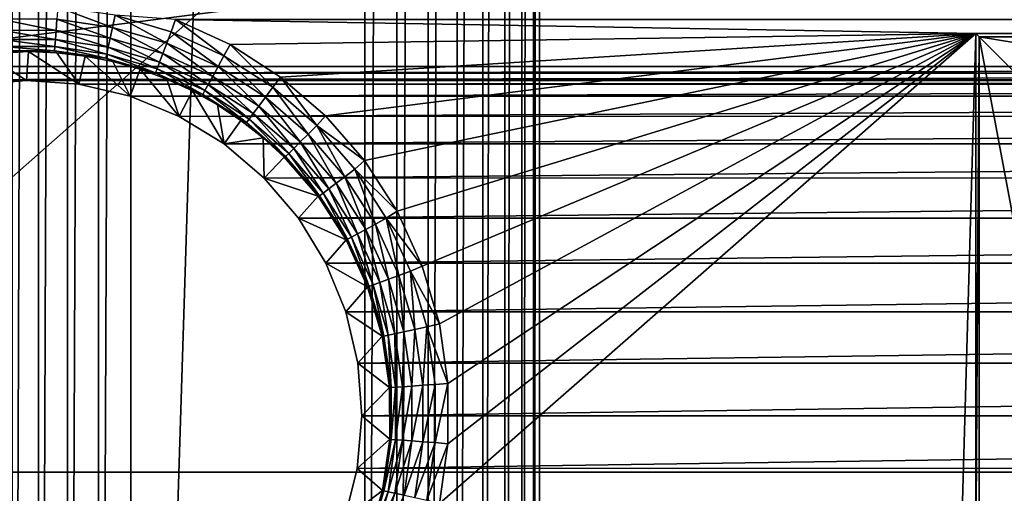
# Model space of a CAD drawing. Header units: metres. Extents: x -206 to 75, y -104 to 104.
# Tile 82 of 256: x -168 to -151, y -38 to -30. Entities that reach past the tile are written whole.
import ezdxf

# ---------------------------------------------------------------- set-up
doc = ezdxf.new("R2010")
doc.units = ezdxf.units.M
doc.layers.add('solid_01_1-CONSUMER_THERM_B_125288', color=7, linetype='CONTINUOUS')

msp = doc.modelspace()

# ---------------------------------------------------------------- linework, layer by layer
at = {"layer": 'solid_01_1-CONSUMER_THERM_B_125288'}
for points in [[(-158.776108, 66.195313), (-102.949013, 67.817345), (-158.757141, -66.251068)], [(-102.949013, 67.817345), (-158.757065, -66.804688), (-158.757141, -66.251068)], [(-102.949013, 67.817345), (-103.148926, 67.301086), (-158.757065, -66.804688)], [(-103.148926, 67.301086), (-103.25058, 66.756882), (-158.757065, -66.804688)], [(-103.25058, 66.756882), (-159.058624, -67.86515), (-158.858719, -67.348892)], [(-103.25058, 66.756882), (-103.250504, 66.203262), (-159.058624, -67.86515)], [(-103.25058, 66.756882), (-158.858719, -67.348892), (-158.757065, -66.804688)], [(-103.250504, 66.203262), (-103.231537, -66.243118), (-159.058624, -67.86515)], [(-158.877762, 65.651108), (-158.776108, 66.195313), (-158.858948, -65.706894)], [(-158.776108, 66.195313), (-158.757141, -66.251068), (-158.858948, -65.706894)], [(-159.077667, 65.13485), (-158.877762, 65.651108), (-159.059021, -65.190689)], [(-158.877762, 65.651108), (-158.858948, -65.706894), (-159.059021, -65.190689)], [(-159.369049, 64.664116), (-159.077667, 65.13485), (-159.350525, -64.720039)], [(-159.077667, 65.13485), (-159.059021, -65.190689), (-159.350525, -64.720039)], [(-159.741959, 64.254944), (-159.369049, 64.664116), (-159.723557, -64.310974)], [(-159.369049, 64.664116), (-159.350525, -64.720039), (-159.723557, -64.310974)], [(-167.784088, 64.253792), (-167.342255, 63.920231), (-167.765686, -64.312126)], [(-160.183701, 63.921257), (-159.741959, 64.254944), (-160.16539, -63.977417)], [(-159.741959, 64.254944), (-159.723557, -64.310974), (-160.16539, -63.977417)], [(-167.342255, 63.920231), (-167.323944, -63.978439), (-167.765686, -64.312126)], [(-167.342255, 63.920231), (-166.846649, 63.673542), (-167.323944, -63.978439)], [(-160.67923, 63.674427), (-160.183701, 63.921257), (-160.660995, -63.730724)], [(-160.183701, 63.921257), (-160.16539, -63.977417), (-160.660995, -63.730724)], [(-166.846649, 63.673542), (-166.8284, -63.731609), (-167.323944, -63.978439)], [(-166.846649, 63.673542), (-166.314148, 63.522121), (-166.8284, -63.731609)], [(-161.211685, 63.52285), (-160.67923, 63.674427), (-161.193481, -63.579304)], [(-160.67923, 63.674427), (-160.660995, -63.730724), (-161.193481, -63.579304)], [(-166.314148, 63.522121), (-166.295959, -63.580036), (-166.8284, -63.731609)], [(-166.314148, 63.522121), (-165.762909, 63.471123), (-166.295959, -63.580036)], [(-161.762909, 63.471695), (-161.211685, 63.52285), (-161.744736, -63.528305)], [(-161.211685, 63.52285), (-161.193481, -63.579304), (-161.744736, -63.528305)], [(-165.762909, 63.471123), (-165.744736, -63.528877), (-166.295959, -63.580036)], [(-161.762909, 63.471695), (-165.744736, -63.528877), (-165.762909, 63.471123)], [(-161.762909, 63.471695), (-161.744736, -63.528305), (-165.744736, -63.528877)], [(-173.500031, -37.518787, 108.5), (-88.500069, 37.481255, 108.5), (-173.500061, 37.481213, 108.5)], [(-173.500031, -37.518787, 108.5), (-88.500031, -37.518745, 108.5), (-88.500069, 37.481255, 108.5)], [(-170.501831, -20.31699, 63.5), (-91.498245, -20.316954, 63.5), (-171.602188, -30.582331, 63.5)], [(-171.602188, -30.582331, 63.5), (-91.498245, -20.316954, 63.5), (-90.397873, -30.582293, 63.5)], [(-167.000992, -29.565575, 6.024549), (-167.016068, -29.775648, 6.097567), (-166.061676, -29.913088, 6.097567)], [(-166.016861, -29.707296, 6.024549), (-167.000992, -29.565575, 6.024549), (-166.061676, -29.913088, 6.097567)], [(-167.980301, -29.775385, 6.097567), (-167.966858, -29.964111, 6.215427), (-167.029617, -29.964369, 6.215427)], [(-167.016068, -29.775648, 6.097567), (-167.980301, -29.775385, 6.097567), (-167.029617, -29.964369, 6.215427)], [(-167.016068, -29.775648, 6.097567), (-167.029617, -29.964369, 6.215427), (-166.101929, -30.097961, 6.215427)], [(-166.061676, -29.913088, 6.097567), (-167.016068, -29.775648, 6.097567), (-166.101929, -30.097961, 6.215427)], [(-166.016861, -29.707296, 6.024549), (-166.061676, -29.913088, 6.097567), (-165.136536, -30.184906, 6.097567)], [(-165.062912, -29.987583, 6.024549), (-166.016861, -29.707296, 6.024549), (-165.136536, -30.184906, 6.097567)], [(-164.989288, -29.780006, 6), (-166.016861, -29.707296, 6.024549), (-165.062912, -29.987583, 6.024549)], [(-164.989288, -29.780006, 6), (-165.062912, -29.987583, 6.024549), (-164.158539, -30.400732, 6.024549)], [(-106.000038, -29.760065, 6), (-164.989288, -29.780006, 6), (-97.023315, -29.784657, 6)], [(-151.300034, -30.018776, 6), (-97.023315, -29.784657, 6), (-164.989288, -29.780006, 6)], [(-164.052414, -30.207775, 6), (-164.989288, -29.780006, 6), (-164.158539, -30.400732, 6.024549)], [(-151.300034, -30.018776, 6), (-164.989288, -29.780006, 6), (-164.052414, -30.207775, 6)], [(-151.300034, -30.018776, 6), (-110.700035, -30.018757, 6), (-97.023315, -29.784657, 6)], [(-167.966858, -29.964111, 6.215427), (-167.955612, -30.122108, 6.372272), (-167.040955, -30.122358, 6.372272)], [(-167.029617, -29.964369, 6.215427), (-167.966858, -29.964111, 6.215427), (-167.040955, -30.122358, 6.372272)], [(-167.029617, -29.964369, 6.215427), (-167.040955, -30.122358, 6.372272), (-166.135635, -30.252731, 6.372272)], [(-166.101929, -30.097961, 6.215427), (-167.029617, -29.964369, 6.215427), (-166.135635, -30.252731, 6.372272)], [(-166.061676, -29.913088, 6.097567), (-166.101929, -30.097961, 6.215427), (-165.202682, -30.362171, 6.215427)], [(-165.136536, -30.184906, 6.097567), (-166.061676, -29.913088, 6.097567), (-165.202682, -30.362171, 6.215427)], [(-167.955612, -30.122108, 6.372272), (-167.947113, -30.241522, 6.560308), (-167.049515, -30.241768, 6.560308)], [(-167.040955, -30.122358, 6.372272), (-167.955612, -30.122108, 6.372272), (-167.049515, -30.241768, 6.560308)], [(-167.040955, -30.122358, 6.372272), (-167.049515, -30.241768, 6.560308), (-166.161102, -30.369705, 6.560308)], [(-166.135635, -30.252731, 6.372272), (-167.040955, -30.122358, 6.372272), (-166.161102, -30.369705, 6.560308)], [(-166.101929, -30.097961, 6.215427), (-166.135635, -30.252731, 6.372272), (-165.258072, -30.510572, 6.372272)], [(-165.202682, -30.362171, 6.215427), (-166.101929, -30.097961, 6.215427), (-165.258072, -30.510572, 6.372272)], [(-165.062912, -29.987583, 6.024549), (-165.136536, -30.184906, 6.097567), (-164.259491, -30.585573, 6.097567)], [(-164.158539, -30.400732, 6.024549), (-165.062912, -29.987583, 6.024549), (-164.259491, -30.585573, 6.097567)], [(-151.300034, -30.018776, 6), (-164.052414, -30.207775, 6), (-163.189484, -30.762552, 6)], [(-151.300034, -30.018776, 6), (-163.189484, -30.762552, 6), (-162.422577, -31.426207, 6)], [(-151.300034, -30.018776, 6), (-162.422577, -31.426207, 6), (-161.755081, -32.193226, 6)], [(-151.300034, -30.018776, 6), (-161.755081, -32.193226, 6), (-161.196762, -33.057041, 6)], [(-151.300034, -30.018776, 6), (-161.196762, -33.057041, 6), (-160.765945, -33.995502, 6)], [(-151.300034, -30.018776, 6), (-160.765945, -33.995502, 6), (-160.474503, -34.98354, 6)], [(-151.300034, -30.018776, 6), (-160.474503, -34.98354, 6), (-160.32724, -36.003078, 6)], [(-151.300034, -30.018776, 6), (-160.327316, -37.035706, 6), (-160.474426, -38.053673, 6)], [(-151.557495, -39.018776, 6.00003), (-151.300034, -30.018776, 6), (-160.474426, -38.053673, 6)], [(-151.300034, -30.018776, 6), (-160.32724, -36.003078, 6), (-160.327316, -37.035706, 6)], [(-151.557495, -39.018776, 6.00003), (-151.300034, -39.018776, 6), (-151.300034, -30.018776, 6)], [(-128.077698, -30.047371, 9.27799), (-110.700035, -30.018757, 6), (-151.300034, -30.018776, 6)], [(-151.242432, -30.076374, 12.6), (-151.300034, -30.018776, 6), (-151.300034, -39.018776, 6)], [(-151.242432, -30.076374, 12.6), (-140.931808, -30.076368, 12.6), (-151.300034, -30.018776, 6)], [(-139.351501, -30.066265, 11.442317), (-151.300034, -30.018776, 6), (-140.931808, -30.076368, 12.6)], [(-130.020325, -30.045218, 9.030996), (-128.077698, -30.047371, 9.27799), (-151.300034, -30.018776, 6)], [(-131.979736, -30.045218, 9.030996), (-130.020325, -30.045218, 9.030996), (-151.300034, -30.018776, 6)], [(-133.922379, -30.047375, 9.27799), (-131.979736, -30.045218, 9.030996), (-151.300034, -30.018776, 6)], [(-135.818588, -30.051651, 9.768003), (-133.922379, -30.047375, 9.27799), (-151.300034, -30.018776, 6)], [(-137.638733, -30.057985, 10.493666), (-135.818588, -30.051651, 9.768003), (-151.300034, -30.018776, 6)], [(-139.351501, -30.066265, 11.442317), (-137.638733, -30.057985, 10.493666), (-151.300034, -30.018776, 6)], [(-151.242432, -30.076374, 12.6), (-151.300034, -39.018776, 6), (-151.242432, -39.076374, 12.6)], [(-151.242432, -30.076374, 12.6), (-140.931808, -31.761173, 12.6), (-140.931808, -30.076368, 12.6)], [(-151.242432, -30.076374, 12.6), (-149.557632, -31.761177, 12.6), (-140.931808, -31.761173, 12.6)], [(-151.242432, -30.076374, 12.6), (-149.557632, -39.076374, 12.6), (-149.557632, -31.761177, 12.6)], [(-151.242432, -30.076374, 12.6), (-151.242432, -39.076374, 12.6), (-149.557632, -39.076374, 12.6)], [(-167.947113, -30.241522, 6.560308), (-167.941772, -30.31642, 6.770193), (-167.054901, -30.316662, 6.770193)], [(-167.049515, -30.241768, 6.560308), (-167.947113, -30.241522, 6.560308), (-167.054901, -30.316662, 6.770193)], [(-167.049515, -30.241768, 6.560308), (-167.054901, -30.316662, 6.770193), (-166.177078, -30.443075, 6.770193)], [(-166.161102, -30.369705, 6.560308), (-167.049515, -30.241768, 6.560308), (-166.177078, -30.443075, 6.770193)], [(-166.135635, -30.252731, 6.372272), (-166.161102, -30.369705, 6.560308), (-165.299911, -30.622734, 6.560308)], [(-165.258072, -30.510572, 6.372272), (-166.135635, -30.252731, 6.372272), (-165.299911, -30.622734, 6.560308)], [(-165.136536, -30.184906, 6.097567), (-165.202682, -30.362171, 6.215427), (-164.350189, -30.751627, 6.215427)], [(-164.259491, -30.585573, 6.097567), (-165.136536, -30.184906, 6.097567), (-164.350189, -30.751627, 6.215427)], [(-164.052414, -30.207775, 6), (-164.158539, -30.400732, 6.024549), (-163.322128, -30.938341, 6.024549)], [(-163.189484, -30.762552, 6), (-164.052414, -30.207775, 6), (-163.322128, -30.938341, 6.024549)], [(-168.434692, -30.897757, 63.5), (-167.536301, -30.820698, 63.5), (-168.234268, -30.371124, 6.991273)], [(-167.941772, -30.31642, 6.770193), (-168.234268, -30.371124, 6.991273), (-167.500031, -30.327435, 6.991273)], [(-167.536301, -30.820698, 63.5), (-167.500031, -30.327435, 6.991273), (-168.234268, -30.371124, 6.991273)], [(-167.054901, -30.316662, 6.770193), (-167.941772, -30.31642, 6.770193), (-167.500031, -30.327435, 6.991273)], [(-167.536301, -30.820698, 63.5), (-166.636993, -30.886318, 63.5), (-167.500031, -30.327435, 6.991273)], [(-167.054901, -30.316662, 6.770193), (-167.500031, -30.327435, 6.991273), (-167.015182, -30.346449, 6.991273)], [(-166.636993, -30.886318, 63.5), (-167.015182, -30.346449, 6.991273), (-167.500031, -30.327435, 6.991273)], [(-167.054901, -30.316662, 6.770193), (-167.015182, -30.346449, 6.991273), (-166.53331, -30.403372, 6.991273)], [(-166.177078, -30.443075, 6.770193), (-167.054901, -30.316662, 6.770193), (-166.53331, -30.403372, 6.991273)], [(-166.636993, -30.886318, 63.5), (-166.53331, -30.403372, 6.991273), (-167.015182, -30.346449, 6.991273)], [(-166.636993, -30.886318, 63.5), (-165.759308, -31.092979, 63.5), (-166.53331, -30.403372, 6.991273)], [(-166.177078, -30.443075, 6.770193), (-166.53331, -30.403372, 6.991273), (-166.057373, -30.497858, 6.991273)], [(-165.759308, -31.092979, 63.5), (-166.057373, -30.497858, 6.991273), (-166.53331, -30.403372, 6.991273)], [(-166.161102, -30.369705, 6.560308), (-166.177078, -30.443075, 6.770193), (-165.326172, -30.693085, 6.770193)], [(-166.177078, -30.443075, 6.770193), (-166.057373, -30.497858, 6.991273), (-165.590302, -30.629324, 6.991273)], [(-165.326172, -30.693085, 6.770193), (-166.177078, -30.443075, 6.770193), (-165.590302, -30.629324, 6.991273)], [(-165.299911, -30.622734, 6.560308), (-166.161102, -30.369705, 6.560308), (-165.326172, -30.693085, 6.770193)], [(-165.202682, -30.362171, 6.215427), (-165.258072, -30.510572, 6.372272), (-164.426102, -30.89064, 6.372272)], [(-164.350189, -30.751627, 6.215427), (-165.202682, -30.362171, 6.215427), (-164.426102, -30.89064, 6.372272)], [(-164.158539, -30.400732, 6.024549), (-164.259491, -30.585573, 6.097567), (-163.448364, -31.106941, 6.097567)], [(-163.322128, -30.938341, 6.024549), (-164.158539, -30.400732, 6.024549), (-163.448364, -31.106941, 6.097567)], [(-171.602188, -30.582331, 63.5), (-90.397873, -30.582293, 63.5), (-171.595718, -30.695919, 63.5)], [(-171.595718, -30.695919, 63.5), (-90.397873, -30.582293, 63.5), (-90.404343, -30.695881, 63.5)], [(-165.759308, -31.092979, 63.5), (-165.590302, -30.629324, 6.991273), (-166.057373, -30.497858, 6.991273)], [(-165.759308, -31.092979, 63.5), (-164.925201, -31.435501, 63.5), (-165.590302, -30.629324, 6.991273)], [(-165.326172, -30.693085, 6.770193), (-165.590302, -30.629324, 6.991273), (-165.134964, -30.796963, 6.991273)], [(-164.925201, -31.435501, 63.5), (-165.134964, -30.796963, 6.991273), (-165.590302, -30.629324, 6.991273)], [(-165.299911, -30.622734, 6.560308), (-165.326172, -30.693085, 6.770193), (-164.519485, -31.061605, 6.770193)], [(-165.258072, -30.510572, 6.372272), (-165.299911, -30.622734, 6.560308), (-164.48349, -30.995707, 6.560308)], [(-164.48349, -30.995707, 6.560308), (-165.299911, -30.622734, 6.560308), (-164.519485, -31.061605, 6.770193)], [(-164.426102, -30.89064, 6.372272), (-165.258072, -30.510572, 6.372272), (-164.48349, -30.995707, 6.560308)], [(-164.259491, -30.585573, 6.097567), (-164.350189, -30.751627, 6.215427), (-163.561752, -31.258402, 6.215427)], [(-163.448364, -31.106941, 6.097567), (-164.259491, -30.585573, 6.097567), (-163.561752, -31.258402, 6.215427)], [(-171.595718, -30.695919, 63.5), (-90.404343, -30.695881, 63.5), (-171.57634, -30.80827, 63.5)], [(-171.57634, -30.80827, 63.5), (-90.404343, -30.695881, 63.5), (-90.423729, -30.808231, 63.5)], [(-171.57634, -30.80827, 63.5), (-90.423729, -30.808231, 63.5), (-167.536301, -30.820698, 63.5)], [(-171.57634, -30.80827, 63.5), (-167.536301, -30.820698, 63.5), (-168.434692, -30.897757, 63.5)], [(-167.536301, -30.820698, 63.5), (-90.423729, -30.808231, 63.5), (-94.463196, -30.820667, 63.5)], [(-165.326172, -30.693085, 6.770193), (-165.134964, -30.796963, 6.991273), (-164.694138, -30.999746, 6.991273)], [(-164.519485, -31.061605, 6.770193), (-165.326172, -30.693085, 6.770193), (-164.694138, -30.999746, 6.991273)], [(-164.925201, -31.435501, 63.5), (-164.694138, -30.999746, 6.991273), (-165.134964, -30.796963, 6.991273)], [(-164.350189, -30.751627, 6.215427), (-164.426102, -30.89064, 6.372272), (-163.656677, -31.385201, 6.372272)], [(-163.561752, -31.258402, 6.215427), (-164.350189, -30.751627, 6.215427), (-163.656677, -31.385201, 6.372272)], [(-163.189484, -30.762552, 6), (-163.322128, -30.938341, 6.024549), (-162.570724, -31.589474, 6.024549)], [(-162.422577, -31.426207, 6), (-163.189484, -30.762552, 6), (-162.570724, -31.589474, 6.024549)], [(-167.536301, -30.820698, 63.5), (-94.463196, -30.820667, 63.5), (-166.636993, -30.886318, 63.5)], [(-166.636993, -30.886318, 63.5), (-94.463196, -30.820667, 63.5), (-95.36232, -30.886169, 63.5)], [(-166.636993, -30.886318, 63.5), (-95.36232, -30.886169, 63.5), (-165.759308, -31.092979, 63.5)], [(-165.759308, -31.092979, 63.5), (-95.36232, -30.886169, 63.5), (-96.239868, -31.092657, 63.5)], [(-164.426102, -30.89064, 6.372272), (-164.48349, -30.995707, 6.560308), (-163.728424, -31.481033, 6.560308)], [(-163.656677, -31.385201, 6.372272), (-164.426102, -30.89064, 6.372272), (-163.728424, -31.481033, 6.560308)], [(-163.322128, -30.938341, 6.024549), (-163.448364, -31.106941, 6.097567), (-162.71965, -31.7384, 6.097567)], [(-162.570724, -31.589474, 6.024549), (-163.322128, -30.938341, 6.024549), (-162.71965, -31.7384, 6.097567)], [(-165.759308, -31.092979, 63.5), (-96.239868, -31.092657, 63.5), (-164.925201, -31.435501, 63.5)], [(-164.925201, -31.435501, 63.5), (-164.155579, -31.905304, 63.5), (-164.694138, -30.999746, 6.991273)], [(-164.925201, -31.435501, 63.5), (-96.239868, -31.092657, 63.5), (-97.07386, -31.434958, 63.5)], [(-164.519485, -31.061605, 6.770193), (-164.694138, -30.999746, 6.991273), (-164.270554, -31.236427, 6.991273)], [(-164.155579, -31.905304, 63.5), (-164.270554, -31.236427, 6.991273), (-164.694138, -30.999746, 6.991273)], [(-164.48349, -30.995707, 6.560308), (-164.519485, -31.061605, 6.770193), (-163.773438, -31.541142, 6.770193)], [(-164.519485, -31.061605, 6.770193), (-164.270554, -31.236427, 6.991273), (-163.866806, -31.505552, 6.991273)], [(-163.773438, -31.541142, 6.770193), (-164.519485, -31.061605, 6.770193), (-163.866806, -31.505552, 6.991273)], [(-163.728424, -31.481033, 6.560308), (-164.48349, -30.995707, 6.560308), (-163.773438, -31.541142, 6.770193)], [(-163.448364, -31.106941, 6.097567), (-163.561752, -31.258402, 6.215427), (-162.853439, -31.872189, 6.215427)], [(-162.71965, -31.7384, 6.097567), (-163.448364, -31.106941, 6.097567), (-162.853439, -31.872189, 6.215427)], [(-164.155579, -31.905304, 63.5), (-163.866806, -31.505552, 6.991273), (-164.270554, -31.236427, 6.991273)], [(-163.561752, -31.258402, 6.215427), (-163.656677, -31.385201, 6.372272), (-162.965439, -31.984192, 6.372272)], [(-162.853439, -31.872189, 6.215427), (-163.561752, -31.258402, 6.215427), (-162.965439, -31.984192, 6.372272)], [(-164.925201, -31.435501, 63.5), (-97.07386, -31.434958, 63.5), (-164.155579, -31.905304, 63.5)], [(-164.155579, -31.905304, 63.5), (-97.07386, -31.434958, 63.5), (-97.843414, -31.904497, 63.5)], [(-163.728424, -31.481033, 6.560308), (-163.773438, -31.541142, 6.770193), (-163.103195, -32.121941, 6.770193)], [(-163.656677, -31.385201, 6.372272), (-163.728424, -31.481033, 6.560308), (-163.050095, -32.068844, 6.560308)], [(-163.050095, -32.068844, 6.560308), (-163.728424, -31.481033, 6.560308), (-163.103195, -32.121941, 6.770193)], [(-162.965439, -31.984192, 6.372272), (-163.656677, -31.385201, 6.372272), (-163.050095, -32.068844, 6.560308)], [(-161.755081, -32.193226, 6), (-162.422577, -31.426207, 6), (-162.570724, -31.589474, 6.024549)], [(-164.155579, -31.905304, 63.5), (-163.485367, -31.80547, 6.991273), (-163.866806, -31.505552, 6.991273)], [(-163.773438, -31.541142, 6.770193), (-163.866806, -31.505552, 6.991273), (-163.485367, -31.80547, 6.991273)], [(-163.773438, -31.541142, 6.770193), (-163.485367, -31.80547, 6.991273), (-163.128601, -32.134335, 6.991273)], [(-163.103195, -32.121941, 6.770193), (-163.773438, -31.541142, 6.770193), (-163.128601, -32.134335, 6.991273)], [(-162.570724, -31.589474, 6.024549), (-162.71965, -31.7384, 6.097567), (-162.088196, -32.467106, 6.097567)], [(-161.919586, -32.340881, 6.024549), (-162.570724, -31.589474, 6.024549), (-162.088196, -32.467106, 6.097567)], [(-161.755081, -32.193226, 6), (-162.570724, -31.589474, 6.024549), (-161.919586, -32.340881, 6.024549)], [(-164.155579, -31.905304, 63.5), (-163.469727, -32.490612, 63.5), (-163.485367, -31.80547, 6.991273)], [(-163.469727, -32.490612, 63.5), (-163.128601, -32.134335, 6.991273), (-163.485367, -31.80547, 6.991273)], [(-162.71965, -31.7384, 6.097567), (-162.853439, -31.872189, 6.215427), (-162.239655, -32.580502, 6.215427)], [(-162.088196, -32.467106, 6.097567), (-162.71965, -31.7384, 6.097567), (-162.239655, -32.580502, 6.215427)], [(-164.155579, -31.905304, 63.5), (-97.843414, -31.904497, 63.5), (-163.469727, -32.490612, 63.5)], [(-163.469727, -32.490612, 63.5), (-97.843414, -31.904497, 63.5), (-98.529274, -32.489513, 63.5)], [(-162.965439, -31.984192, 6.372272), (-163.050095, -32.068844, 6.560308), (-162.46228, -32.747177, 6.560308)], [(-162.853439, -31.872189, 6.215427), (-162.965439, -31.984192, 6.372272), (-162.366455, -32.67543, 6.372272)], [(-162.366455, -32.67543, 6.372272), (-162.965439, -31.984192, 6.372272), (-162.46228, -32.747177, 6.560308)], [(-162.239655, -32.580502, 6.215427), (-162.853439, -31.872189, 6.215427), (-162.366455, -32.67543, 6.372272)], [(-163.469727, -32.490612, 63.5), (-162.548615, -32.801758, 6.991273), (-163.128601, -32.134335, 6.991273)], [(-163.103195, -32.121941, 6.770193), (-163.128601, -32.134335, 6.991273), (-162.548615, -32.801758, 6.991273)], [(-163.050095, -32.068844, 6.560308), (-163.103195, -32.121941, 6.770193), (-162.5224, -32.792179, 6.770193)], [(-162.5224, -32.792179, 6.770193), (-163.103195, -32.121941, 6.770193), (-162.548615, -32.801758, 6.991273)], [(-162.46228, -32.747177, 6.560308), (-163.050095, -32.068844, 6.560308), (-162.5224, -32.792179, 6.770193)], [(-161.196762, -33.057041, 6), (-161.755081, -32.193226, 6), (-161.919586, -32.340881, 6.024549)], [(-163.469727, -32.490612, 63.5), (-98.529274, -32.489513, 63.5), (-162.884781, -33.176781, 63.5)], [(-163.469727, -32.490612, 63.5), (-162.884781, -33.176781, 63.5), (-162.548615, -32.801758, 6.991273)], [(-162.884781, -33.176781, 63.5), (-98.529274, -32.489513, 63.5), (-99.114288, -33.175373, 63.5)], [(-162.088196, -32.467106, 6.097567), (-162.239655, -32.580502, 6.215427), (-161.73288, -33.368931, 6.215427)], [(-161.919586, -32.340881, 6.024549), (-162.088196, -32.467106, 6.097567), (-161.566818, -33.278236, 6.097567)], [(-161.566818, -33.278236, 6.097567), (-162.088196, -32.467106, 6.097567), (-161.73288, -33.368931, 6.215427)], [(-161.381989, -33.17728, 6.024549), (-161.919586, -32.340881, 6.024549), (-161.566818, -33.278236, 6.097567)], [(-161.196762, -33.057041, 6), (-161.919586, -32.340881, 6.024549), (-161.381989, -33.17728, 6.024549)], [(-162.239655, -32.580502, 6.215427), (-162.366455, -32.67543, 6.372272), (-161.871887, -33.444855, 6.372272)], [(-161.73288, -33.368931, 6.215427), (-162.239655, -32.580502, 6.215427), (-161.871887, -33.444855, 6.372272)], [(-162.884781, -33.176781, 63.5), (-162.069626, -33.544991, 6.991273), (-162.548615, -32.801758, 6.991273)], [(-162.5224, -32.792179, 6.770193), (-162.548615, -32.801758, 6.991273), (-162.069626, -33.544991, 6.991273)], [(-162.46228, -32.747177, 6.560308), (-162.5224, -32.792179, 6.770193), (-162.042862, -33.538231, 6.770193)], [(-162.042862, -33.538231, 6.770193), (-162.5224, -32.792179, 6.770193), (-162.069626, -33.544991, 6.991273)], [(-162.366455, -32.67543, 6.372272), (-162.46228, -32.747177, 6.560308), (-161.976959, -33.502239, 6.560308)], [(-161.976959, -33.502239, 6.560308), (-162.46228, -32.747177, 6.560308), (-162.042862, -33.538231, 6.770193)], [(-161.871887, -33.444855, 6.372272), (-162.366455, -32.67543, 6.372272), (-161.976959, -33.502239, 6.560308)], [(-160.765945, -33.995502, 6), (-161.196762, -33.057041, 6), (-161.381989, -33.17728, 6.024549)], [(-162.884781, -33.176781, 63.5), (-99.114288, -33.175373, 63.5), (-162.41539, -33.946648, 63.5)], [(-162.884781, -33.176781, 63.5), (-162.41539, -33.946648, 63.5), (-162.069626, -33.544991, 6.991273)], [(-162.41539, -33.946648, 63.5), (-99.114288, -33.175373, 63.5), (-99.583824, -33.944931, 63.5)], [(-161.566818, -33.278236, 6.097567), (-161.73288, -33.368931, 6.215427), (-161.34343, -34.221436, 6.215427)], [(-161.381989, -33.17728, 6.024549), (-161.566818, -33.278236, 6.097567), (-161.166153, -34.155289, 6.097567)], [(-161.166153, -34.155289, 6.097567), (-161.566818, -33.278236, 6.097567), (-161.34343, -34.221436, 6.215427)], [(-160.968826, -34.081657, 6.024549), (-161.381989, -33.17728, 6.024549), (-161.166153, -34.155289, 6.097567)], [(-160.765945, -33.995502, 6), (-161.381989, -33.17728, 6.024549), (-160.968826, -34.081657, 6.024549)], [(-161.976959, -33.502239, 6.560308), (-162.042862, -33.538231, 6.770193), (-161.674332, -34.344913, 6.770193)], [(-161.871887, -33.444855, 6.372272), (-161.976959, -33.502239, 6.560308), (-161.603989, -34.318665, 6.560308)], [(-161.603989, -34.318665, 6.560308), (-161.976959, -33.502239, 6.560308), (-161.674332, -34.344913, 6.770193)], [(-161.73288, -33.368931, 6.215427), (-161.871887, -33.444855, 6.372272), (-161.491821, -34.27681, 6.372272)], [(-161.491821, -34.27681, 6.372272), (-161.871887, -33.444855, 6.372272), (-161.603989, -34.318665, 6.560308)], [(-161.34343, -34.221436, 6.215427), (-161.73288, -33.368931, 6.215427), (-161.491821, -34.27681, 6.372272)], [(-162.41539, -33.946648, 63.5), (-161.701385, -34.348877, 6.991273), (-162.069626, -33.544991, 6.991273)], [(-162.042862, -33.538231, 6.770193), (-162.069626, -33.544991, 6.991273), (-161.701385, -34.348877, 6.991273)], [(-161.674332, -34.344913, 6.770193), (-162.042862, -33.538231, 6.770193), (-161.701385, -34.348877, 6.991273)], [(-162.41539, -33.946648, 63.5), (-99.583824, -33.944931, 63.5), (-162.073303, -34.78093, 63.5)], [(-162.41539, -33.946648, 63.5), (-162.073303, -34.78093, 63.5), (-161.701385, -34.348877, 6.991273)], [(-162.073303, -34.78093, 63.5), (-99.583824, -33.944931, 63.5), (-99.926125, -34.778919, 63.5)], [(-160.474503, -34.98354, 6), (-160.765945, -33.995502, 6), (-160.968826, -34.081657, 6.024549)], [(-161.166153, -34.155289, 6.097567), (-161.34343, -34.221436, 6.215427), (-161.079208, -35.120674, 6.215427)], [(-160.968826, -34.081657, 6.024549), (-161.166153, -34.155289, 6.097567), (-160.894333, -35.080418, 6.097567)], [(-160.894333, -35.080418, 6.097567), (-161.166153, -34.155289, 6.097567), (-161.079208, -35.120674, 6.215427)], [(-160.688553, -35.03561, 6.024549), (-160.968826, -34.081657, 6.024549), (-160.894333, -35.080418, 6.097567)], [(-160.474503, -34.98354, 6), (-160.968826, -34.081657, 6.024549), (-160.688553, -35.03561, 6.024549)], [(-161.674332, -34.344913, 6.770193), (-161.701385, -34.348877, 6.991273), (-161.451416, -35.197018, 6.991273)], [(-161.603989, -34.318665, 6.560308), (-161.674332, -34.344913, 6.770193), (-161.424316, -35.195824, 6.770193)], [(-161.424316, -35.195824, 6.770193), (-161.674332, -34.344913, 6.770193), (-161.451416, -35.197018, 6.991273)], [(-161.491821, -34.27681, 6.372272), (-161.603989, -34.318665, 6.560308), (-161.350952, -35.179848, 6.560308)], [(-161.350952, -35.179848, 6.560308), (-161.603989, -34.318665, 6.560308), (-161.424316, -35.195824, 6.770193)], [(-161.34343, -34.221436, 6.215427), (-161.491821, -34.27681, 6.372272), (-161.233978, -35.154377, 6.372272)], [(-161.233978, -35.154377, 6.372272), (-161.491821, -34.27681, 6.372272), (-161.350952, -35.179848, 6.560308)], [(-161.079208, -35.120674, 6.215427), (-161.34343, -34.221436, 6.215427), (-161.233978, -35.154377, 6.372272)], [(-162.073303, -34.78093, 63.5), (-161.451416, -35.197018, 6.991273), (-161.701385, -34.348877, 6.991273)], [(-162.073303, -34.78093, 63.5), (-99.926125, -34.778919, 63.5), (-161.867111, -35.658737, 63.5)], [(-162.073303, -34.78093, 63.5), (-161.867111, -35.658737, 63.5), (-161.451416, -35.197018, 6.991273)], [(-161.867111, -35.658737, 63.5), (-99.926125, -34.778919, 63.5), (-100.132614, -35.656464, 63.5)], [(-160.32724, -36.003078, 6), (-160.474503, -34.98354, 6), (-160.688553, -35.03561, 6.024549)], [(-161.350952, -35.179848, 6.560308), (-161.424316, -35.195824, 6.770193), (-161.297913, -36.073643, 6.770193)], [(-161.233978, -35.154377, 6.372272), (-161.350952, -35.179848, 6.560308), (-161.223022, -36.068268, 6.560308)], [(-161.223022, -36.068268, 6.560308), (-161.350952, -35.179848, 6.560308), (-161.297913, -36.073643, 6.770193)], [(-161.079208, -35.120674, 6.215427), (-161.233978, -35.154377, 6.372272), (-161.103607, -36.059696, 6.372272)], [(-161.103607, -36.059696, 6.372272), (-161.233978, -35.154377, 6.372272), (-161.223022, -36.068268, 6.560308)], [(-160.945618, -36.048359, 6.215427), (-161.079208, -35.120674, 6.215427), (-161.103607, -36.059696, 6.372272)], [(-160.894333, -35.080418, 6.097567), (-161.079208, -35.120674, 6.215427), (-160.945618, -36.048359, 6.215427)], [(-160.756897, -36.034813, 6.097567), (-160.894333, -35.080418, 6.097567), (-160.945618, -36.048359, 6.215427)], [(-160.688553, -35.03561, 6.024549), (-160.894333, -35.080418, 6.097567), (-160.756897, -36.034813, 6.097567)], [(-160.546829, -36.019733, 6.024549), (-160.688553, -35.03561, 6.024549), (-160.756897, -36.034813, 6.097567)], [(-160.32724, -36.003078, 6), (-160.688553, -35.03561, 6.024549), (-160.546829, -36.019733, 6.024549)], [(-161.867111, -35.658737, 63.5), (-161.324814, -36.072121, 6.991273), (-161.451416, -35.197018, 6.991273)], [(-161.424316, -35.195824, 6.770193), (-161.451416, -35.197018, 6.991273), (-161.324814, -36.072121, 6.991273)], [(-161.297913, -36.073643, 6.770193), (-161.424316, -35.195824, 6.770193), (-161.324814, -36.072121, 6.991273)], [(-161.867111, -35.658737, 63.5), (-100.132614, -35.656464, 63.5), (-161.801971, -36.558075, 63.5)], [(-161.867111, -35.658737, 63.5), (-161.801971, -36.558075, 63.5), (-161.324814, -36.072121, 6.991273)], [(-161.801971, -36.558075, 63.5), (-100.132614, -35.656464, 63.5), (-100.198112, -36.555588, 63.5)], [(-160.546829, -36.019733, 6.024549), (-160.756897, -36.034813, 6.097567), (-160.756638, -36.99905, 6.097567)], [(-160.546555, -37.014011, 6.024549), (-160.546829, -36.019733, 6.024549), (-160.756638, -36.99905, 6.097567)], [(-160.32724, -36.003078, 6), (-160.546829, -36.019733, 6.024549), (-160.546555, -37.014011, 6.024549)], [(-160.327316, -37.035706, 6), (-160.32724, -36.003078, 6), (-160.546555, -37.014011, 6.024549)], [(-161.801971, -36.558075, 63.5), (-161.324158, -36.956333, 6.991273), (-161.324814, -36.072121, 6.991273)], [(-161.297913, -36.073643, 6.770193), (-161.324814, -36.072121, 6.991273), (-161.324158, -36.956333, 6.991273)], [(-161.297668, -36.960518, 6.770193), (-161.297913, -36.073643, 6.770193), (-161.324158, -36.956333, 6.991273)], [(-161.223022, -36.068268, 6.560308), (-161.297913, -36.073643, 6.770193), (-161.297668, -36.960518, 6.770193)], [(-161.222763, -36.965851, 6.560308), (-161.223022, -36.068268, 6.560308), (-161.297668, -36.960518, 6.770193)], [(-161.103607, -36.059696, 6.372272), (-161.223022, -36.068268, 6.560308), (-161.222763, -36.965851, 6.560308)], [(-161.103363, -36.974358, 6.372272), (-161.103607, -36.059696, 6.372272), (-161.222763, -36.965851, 6.560308)], [(-160.945618, -36.048359, 6.215427), (-161.103607, -36.059696, 6.372272), (-161.103363, -36.974358, 6.372272)], [(-160.945358, -36.985607, 6.215427), (-160.945618, -36.048359, 6.215427), (-161.103363, -36.974358, 6.372272)], [(-160.756897, -36.034813, 6.097567), (-160.945618, -36.048359, 6.215427), (-160.945358, -36.985607, 6.215427)], [(-160.756638, -36.99905, 6.097567), (-160.756897, -36.034813, 6.097567), (-160.945358, -36.985607, 6.215427)], [(-161.801971, -36.558075, 63.5), (-100.198112, -36.555588, 63.5), (-161.879501, -37.456421, 63.5)], [(-161.879501, -37.456421, 63.5), (-100.198112, -36.555588, 63.5), (-100.120995, -37.453777, 63.5)], [(-161.801971, -36.558075, 63.5), (-161.879501, -37.456421, 63.5), (-161.324158, -36.956333, 6.991273)], [(-161.879501, -37.456421, 63.5), (-161.449478, -37.831619, 6.991273), (-161.324158, -36.956333, 6.991273)], [(-161.297668, -36.960518, 6.770193), (-161.324158, -36.956333, 6.991273), (-161.449478, -37.831619, 6.991273)], [(-161.423599, -37.838406, 6.770193), (-161.297668, -36.960518, 6.770193), (-161.449478, -37.831619, 6.991273)], [(-161.222763, -36.965851, 6.560308), (-161.297668, -36.960518, 6.770193), (-161.423599, -37.838406, 6.770193)], [(-161.35022, -37.854343, 6.560308), (-161.222763, -36.965851, 6.560308), (-161.423599, -37.838406, 6.770193)], [(-161.103363, -36.974358, 6.372272), (-161.222763, -36.965851, 6.560308), (-161.35022, -37.854343, 6.560308)], [(-161.233231, -37.879749, 6.372272), (-161.103363, -36.974358, 6.372272), (-161.35022, -37.854343, 6.560308)], [(-160.945358, -36.985607, 6.215427), (-161.103363, -36.974358, 6.372272), (-161.233231, -37.879749, 6.372272)], [(-161.078445, -37.913364, 6.215427), (-160.945358, -36.985607, 6.215427), (-161.233231, -37.879749, 6.372272)], [(-160.756638, -36.99905, 6.097567), (-160.945358, -36.985607, 6.215427), (-161.078445, -37.913364, 6.215427)], [(-160.893555, -37.953518, 6.097567), (-160.756638, -36.99905, 6.097567), (-161.078445, -37.913364, 6.215427)], [(-160.546555, -37.014011, 6.024549), (-160.756638, -36.99905, 6.097567), (-160.893555, -37.953518, 6.097567)], [(-160.687729, -37.998215, 6.024549), (-160.546555, -37.014011, 6.024549), (-160.893555, -37.953518, 6.097567)], [(-160.327316, -37.035706, 6), (-160.546555, -37.014011, 6.024549), (-160.687729, -37.998215, 6.024549)], [(-160.474426, -38.053673, 6), (-160.327316, -37.035706, 6), (-160.687729, -37.998215, 6.024549)], [(-173.438431, -38.301197, 108.5), (-88.500031, -37.518745, 108.5), (-173.500031, -37.518787, 108.5)], [(-173.438431, -38.301197, 108.5), (-88.56163, -38.301155, 108.5), (-88.500031, -37.518745, 108.5)], [(-161.879501, -37.456421, 63.5), (-100.120995, -37.453777, 63.5), (-162.097763, -38.331264, 63.5)], [(-162.097763, -38.331264, 63.5), (-100.120995, -37.453777, 63.5), (-99.903198, -38.328545, 63.5)], [(-161.879501, -37.456421, 63.5), (-162.097763, -38.331264, 63.5), (-161.449478, -37.831619, 6.991273)], [(-162.097763, -38.331264, 63.5), (-161.698196, -38.68013, 6.991273), (-161.449478, -37.831619, 6.991273)], [(-161.423599, -37.838406, 6.770193), (-161.449478, -37.831619, 6.991273), (-161.698196, -38.68013, 6.991273)], [(-161.423599, -37.838406, 6.770193), (-161.698196, -38.68013, 6.991273), (-161.673141, -38.689449, 6.770193)], [(-161.35022, -37.854343, 6.560308), (-161.423599, -37.838406, 6.770193), (-161.673141, -38.689449, 6.770193)], [(-161.35022, -37.854343, 6.560308), (-161.673141, -38.689449, 6.770193), (-161.602783, -38.715664, 6.560308)], [(-161.233231, -37.879749, 6.372272), (-161.35022, -37.854343, 6.560308), (-161.602783, -38.715664, 6.560308)], [(-161.233231, -37.879749, 6.372272), (-161.602783, -38.715664, 6.560308), (-161.490585, -38.757454, 6.372272)], [(-161.078445, -37.913364, 6.215427), (-161.233231, -37.879749, 6.372272), (-161.490585, -38.757454, 6.372272)]]:
    msp.add_3dface(points, dxfattribs=at)

doc.saveas('drawing.dxf')
